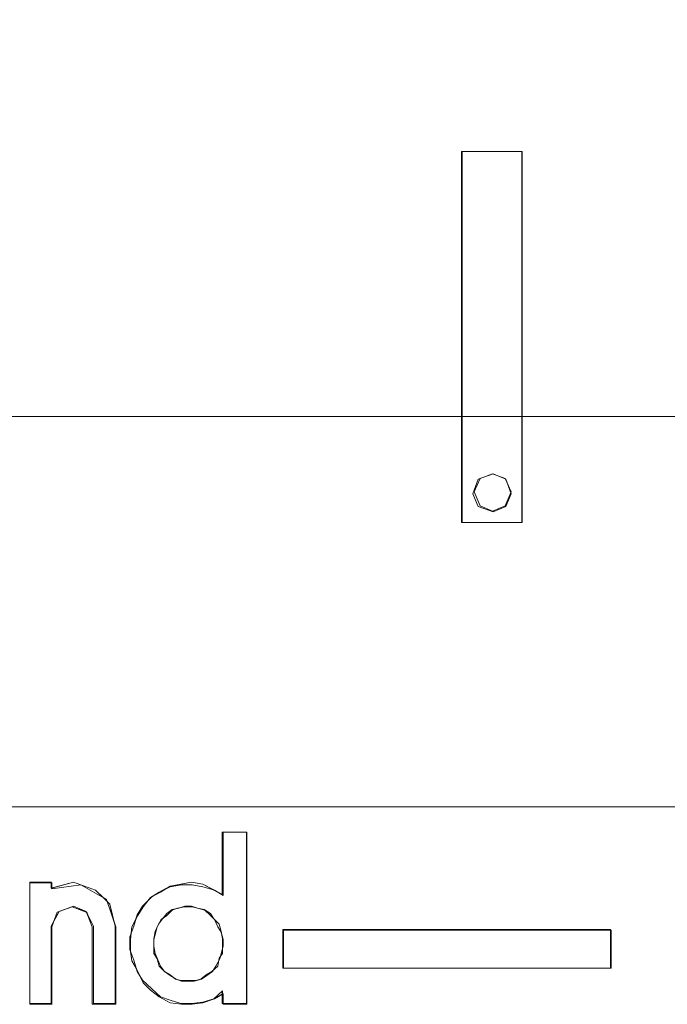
# Model space of a CAD drawing. Header units: millimetres. Extents: x -1290 to 1795, y -4192 to -1311.
# Tile 85 of 256: x 545.63 to 547.37, y -3257.58 to -3254.94. Entities that reach past the tile are written whole.
import ezdxf

# ---------------------------------------------------------------- set-up
doc = ezdxf.new("R2010")
doc.units = ezdxf.units.MM
doc.layers.add('Aparatura', color=7, linetype='Continuous', lineweight=13)

msp = doc.modelspace()

# ---------------------------------------------------------------- linework, layer by layer
at = {"layer": 'Aparatura', "lineweight": 13}
for points in [[(528.9124, -3250.0538), (528.9124, -3251.2907), (527.8914, -3251.2907), (527.8914, -3255.8121), (528.9124, -3255.8121), (528.9124, -3257.0532), (594.3705, -3257.0532), (594.3705, -3255.8121), (595.3914, -3255.8121), (595.3914, -3251.2907), (594.3705, -3251.2907), (594.3705, -3250.0538), (528.9124, -3250.0538)], [(528.9124, -3250.0538), (528.9124, -3251.2907), (527.8914, -3251.2907), (527.8914, -3255.8121), (528.9124, -3255.8121), (528.9124, -3257.0532), (594.3705, -3257.0532), (594.3705, -3255.8121), (595.3914, -3255.8121), (595.3914, -3251.2907), (594.3705, -3251.2907), (594.3705, -3250.0538), (528.9124, -3250.0538)], [(546.8157, -3256.2905), (546.8157, -3255.295), (546.8175, -3255.295), (546.978, -3255.295), (546.978, -3256.2905), (546.8175, -3256.2905), (546.8157, -3256.2905)], [(546.978, -3256.2905), (546.978, -3255.295), (546.8157, -3255.295), (546.8157, -3256.2905), (546.978, -3256.2905)], [(546.978, -3256.2905), (546.978, -3255.295), (546.8157, -3255.295), (546.8157, -3256.2905), (546.978, -3256.2905)], [(546.978, -3256.2905), (546.978, -3255.295), (546.8157, -3255.295), (546.8157, -3256.2905), (546.978, -3256.2905)], [(546.978, -3256.2905), (546.978, -3255.295), (546.8157, -3255.295), (546.8157, -3256.2905), (546.978, -3256.2905)], [(594.3705, -3256.006), (528.9123, -3256.006), (528.9123, -3257.0532), (594.3705, -3257.0532), (594.3705, -3256.006)], [(546.949, -3256.2133), (546.9346, -3256.1738), (546.9003, -3256.1594), (546.8606, -3256.1738), (546.8461, -3256.2133), (546.8606, -3256.2474), (546.9003, -3256.2618), (546.9346, -3256.2474), (546.949, -3256.2133)], [(546.949, -3256.2079), (546.9327, -3256.172), (546.8985, -3256.1594), (546.866, -3256.172), (546.8497, -3256.2079), (546.866, -3256.2456), (546.8985, -3256.26), (546.9327, -3256.2456), (546.949, -3256.2079)], [(546.9327, -3256.172), (546.949, -3256.2079), (546.9327, -3256.2456), (546.8985, -3256.26), (546.866, -3256.2456), (546.8497, -3256.2079), (546.866, -3256.172), (546.8985, -3256.1594), (546.9327, -3256.172)], [(546.9327, -3256.172), (546.949, -3256.2079), (546.9327, -3256.2456), (546.8985, -3256.26), (546.866, -3256.2456), (546.8497, -3256.2079), (546.866, -3256.172), (546.8985, -3256.1594), (546.9327, -3256.172)], [(546.9327, -3256.172), (546.949, -3256.2079), (546.9327, -3256.2456), (546.8985, -3256.26), (546.866, -3256.2456), (546.8497, -3256.2079), (546.866, -3256.172), (546.8985, -3256.1594), (546.9327, -3256.172)], [(546.9327, -3256.172), (546.949, -3256.2079), (546.9327, -3256.2456), (546.8985, -3256.26), (546.866, -3256.2456), (546.8497, -3256.2079), (546.866, -3256.172), (546.8985, -3256.1594), (546.9327, -3256.172)], [(546.175, -3257.2891), (546.175, -3257.1208), (546.1768, -3257.1208), (546.2399, -3257.1208), (546.2399, -3257.581), (546.2399, -3257.5828), (546.1768, -3257.5828), (546.1768, -3257.581), (546.175, -3257.581), (546.175, -3257.5559), (546.1534, -3257.5685), (546.1227, -3257.5792), (546.0939, -3257.5828), (546.0651, -3257.5828), (546.0344, -3257.5792), (546.0056, -3257.5631), (545.9822, -3257.5452), (545.9624, -3257.5255), (545.9533, -3257.5076), (545.9461, -3257.495), (545.9443, -3257.4879), (545.9317, -3257.4664), (545.9281, -3257.4413), (545.9263, -3257.4359), (545.9263, -3257.4019), (545.9299, -3257.393), (545.9317, -3257.3751), (545.9425, -3257.3536), (545.9461, -3257.3428), (545.9606, -3257.3195), (545.975, -3257.3052), (545.9822, -3257.2963), (545.9858, -3257.2945), (546.0056, -3257.2819), (546.0218, -3257.273), (546.0344, -3257.2658), (546.0633, -3257.2605), (546.0921, -3257.2551), (546.1227, -3257.2605), (546.1498, -3257.2748), (546.1534, -3257.2766), (546.166, -3257.2837), (546.175, -3257.2891)], [(545.9461, -3257.3428), (545.9371, -3257.3733), (545.9263, -3257.4019), (545.9263, -3257.4359), (545.9371, -3257.4646), (545.9461, -3257.495), (545.9606, -3257.5183), (545.9858, -3257.5416), (546.0092, -3257.5631), (546.0344, -3257.572), (546.0633, -3257.581), (546.0921, -3257.581), (546.1227, -3257.5774), (546.1516, -3257.5685), (546.175, -3257.547), (546.175, -3257.581), (546.2399, -3257.581), (546.2399, -3257.1208), (546.175, -3257.1208), (546.175, -3257.2891), (546.1516, -3257.2766), (546.1227, -3257.2605), (546.0921, -3257.2551), (546.0633, -3257.2605), (546.0344, -3257.2658), (546.0092, -3257.2819), (545.9858, -3257.2945), (545.9606, -3257.3195), (545.9461, -3257.3428)], [(545.9461, -3257.3428), (545.9371, -3257.3733), (545.9263, -3257.4019), (545.9263, -3257.4359), (545.9371, -3257.4646), (545.9461, -3257.495), (545.9606, -3257.5183), (545.9858, -3257.5416), (546.0092, -3257.5631), (546.0344, -3257.572), (546.0633, -3257.581), (546.0921, -3257.581), (546.1227, -3257.5774), (546.1516, -3257.5685), (546.175, -3257.547), (546.175, -3257.581), (546.2399, -3257.581), (546.2399, -3257.1208), (546.175, -3257.1208), (546.175, -3257.2891), (546.1516, -3257.2766), (546.1227, -3257.2605), (546.0921, -3257.2551), (546.0633, -3257.2605), (546.0344, -3257.2658), (546.0092, -3257.2819), (545.9858, -3257.2945), (545.9606, -3257.3195), (545.9461, -3257.3428)], [(545.9461, -3257.3428), (545.9371, -3257.3733), (545.9263, -3257.4019), (545.9263, -3257.4359), (545.9371, -3257.4646), (545.9461, -3257.495), (545.9606, -3257.5183), (545.9858, -3257.5416), (546.0092, -3257.5631), (546.0344, -3257.572), (546.0633, -3257.581), (546.0921, -3257.581), (546.1227, -3257.5774), (546.1516, -3257.5685), (546.175, -3257.547), (546.175, -3257.581), (546.2399, -3257.581), (546.2399, -3257.1208), (546.175, -3257.1208), (546.175, -3257.2891), (546.1516, -3257.2766), (546.1227, -3257.2605), (546.0921, -3257.2551), (546.0633, -3257.2605), (546.0344, -3257.2658), (546.0092, -3257.2819), (545.9858, -3257.2945), (545.9606, -3257.3195), (545.9461, -3257.3428)], [(545.9461, -3257.3428), (545.9371, -3257.3733), (545.9263, -3257.4019), (545.9263, -3257.4359), (545.9371, -3257.4646), (545.9461, -3257.495), (545.9606, -3257.5183), (545.9858, -3257.5416), (546.0092, -3257.5631), (546.0344, -3257.572), (546.0633, -3257.581), (546.0921, -3257.581), (546.1227, -3257.5774), (546.1516, -3257.5685), (546.175, -3257.547), (546.175, -3257.581), (546.2399, -3257.581), (546.2399, -3257.1208), (546.175, -3257.1208), (546.175, -3257.2891), (546.1516, -3257.2766), (546.1227, -3257.2605), (546.0921, -3257.2551), (546.0633, -3257.2605), (546.0344, -3257.2658), (546.0092, -3257.2819), (545.9858, -3257.2945), (545.9606, -3257.3195), (545.9461, -3257.3428)], [(545.6583, -3257.581), (545.6583, -3257.2566), (545.6583, -3257.2548), (545.716, -3257.2548), (545.716, -3257.2566), (545.7178, -3257.2566), (545.7178, -3257.2709), (545.7755, -3257.2548), (545.7953, -3257.2619), (545.835, -3257.2763), (545.8548, -3257.296), (545.8638, -3257.3014), (545.8656, -3257.3068), (545.8728, -3257.3139), (545.8836, -3257.3605), (545.8891, -3257.3749), (545.8891, -3257.5828), (545.826, -3257.5828), (545.826, -3257.3749), (545.8133, -3257.3426), (545.8097, -3257.3354), (545.7719, -3257.3211), (545.7376, -3257.3336), (545.7232, -3257.3587), (545.7178, -3257.3749), (545.7178, -3257.5828), (545.6583, -3257.5828), (545.6583, -3257.581)], [(545.6583, -3257.2548), (545.6583, -3257.581), (545.716, -3257.581), (545.716, -3257.3731), (545.7376, -3257.3336), (545.7755, -3257.3193), (545.8097, -3257.3336), (545.8296, -3257.3731), (545.8296, -3257.581), (545.8873, -3257.581), (545.8873, -3257.3731), (545.8728, -3257.3139), (545.835, -3257.2763), (545.7755, -3257.2548), (545.716, -3257.2709), (545.716, -3257.2548), (545.6583, -3257.2548)], [(545.6583, -3257.2548), (545.6583, -3257.581), (545.716, -3257.581), (545.716, -3257.3731), (545.7376, -3257.3336), (545.7755, -3257.3193), (545.8097, -3257.3336), (545.8296, -3257.3731), (545.8296, -3257.581), (545.8873, -3257.581), (545.8873, -3257.3731), (545.8728, -3257.3139), (545.835, -3257.2763), (545.7755, -3257.2548), (545.716, -3257.2709), (545.716, -3257.2548), (545.6583, -3257.2548)], [(545.6583, -3257.2548), (545.6583, -3257.581), (545.716, -3257.581), (545.716, -3257.3731), (545.7376, -3257.3336), (545.7755, -3257.3193), (545.8097, -3257.3336), (545.8296, -3257.3731), (545.8296, -3257.581), (545.8873, -3257.581), (545.8873, -3257.3731), (545.8728, -3257.3139), (545.835, -3257.2763), (545.7755, -3257.2548), (545.716, -3257.2709), (545.716, -3257.2548), (545.6583, -3257.2548)], [(545.6583, -3257.2548), (545.6583, -3257.581), (545.716, -3257.581), (545.716, -3257.3731), (545.7376, -3257.3336), (545.7755, -3257.3193), (545.8097, -3257.3336), (545.8296, -3257.3731), (545.8296, -3257.581), (545.8873, -3257.581), (545.8873, -3257.3731), (545.8728, -3257.3139), (545.835, -3257.2763), (545.7755, -3257.2548), (545.716, -3257.2709), (545.716, -3257.2548), (545.6583, -3257.2548)], [(545.6583, -3257.2548), (545.6583, -3257.581), (545.716, -3257.581), (545.716, -3257.3731), (545.7376, -3257.3336), (545.7755, -3257.3193), (545.8097, -3257.3336), (545.8296, -3257.3731), (545.8296, -3257.581), (545.8873, -3257.581), (545.8873, -3257.3731), (545.8728, -3257.3139), (545.835, -3257.2763), (545.7755, -3257.2548), (545.716, -3257.2709), (545.716, -3257.2548), (545.6583, -3257.2548)], [(546.0831, -3257.5185), (546.1029, -3257.5185), (546.1173, -3257.5149), (546.1317, -3257.5041), (546.1462, -3257.4952), (546.1624, -3257.4808), (546.166, -3257.4593), (546.175, -3257.4468), (546.175, -3257.427), (546.175, -3257.4073), (546.1714, -3257.3876), (546.166, -3257.3679), (546.1516, -3257.3535), (546.1426, -3257.3392), (546.1263, -3257.3284), (546.1083, -3257.3248), (546.0921, -3257.3194), (546.0741, -3257.3194), (546.0579, -3257.3248), (546.0398, -3257.3284), (546.0254, -3257.3392), (546.0146, -3257.3535), (546.0038, -3257.3679), (545.9948, -3257.3876), (545.9912, -3257.4073), (545.9912, -3257.427), (545.9948, -3257.4468), (546.0002, -3257.4593), (546.0092, -3257.4808), (546.02, -3257.4952), (546.0344, -3257.5041), (546.0488, -3257.5149), (546.0633, -3257.5185), (546.0831, -3257.5185)], [(546.1263, -3257.3284), (546.1426, -3257.3392), (546.1516, -3257.3535), (546.166, -3257.3679), (546.1714, -3257.3876), (546.175, -3257.4073), (546.175, -3257.427), (546.175, -3257.4468), (546.166, -3257.4593), (546.1624, -3257.4808), (546.1462, -3257.4952), (546.1317, -3257.5041), (546.1173, -3257.5149), (546.1029, -3257.5185), (546.0831, -3257.5185), (546.0633, -3257.5185), (546.0488, -3257.5149), (546.0344, -3257.5041), (546.02, -3257.4952), (546.0092, -3257.4808), (546.0002, -3257.4593), (545.9948, -3257.4468), (545.9912, -3257.427), (545.9912, -3257.4073), (545.9948, -3257.3876), (546.0038, -3257.3679), (546.0146, -3257.3535), (546.0254, -3257.3392), (546.0398, -3257.3284), (546.0579, -3257.3248), (546.0741, -3257.3194), (546.0921, -3257.3194), (546.1083, -3257.3248), (546.1263, -3257.3284)], [(546.1263, -3257.3284), (546.1426, -3257.3392), (546.1516, -3257.3535), (546.166, -3257.3679), (546.1714, -3257.3876), (546.175, -3257.4073), (546.175, -3257.427), (546.175, -3257.4468), (546.166, -3257.4593), (546.1624, -3257.4808), (546.1462, -3257.4952), (546.1317, -3257.5041), (546.1173, -3257.5149), (546.1029, -3257.5185), (546.0831, -3257.5185), (546.0633, -3257.5185), (546.0488, -3257.5149), (546.0344, -3257.5041), (546.02, -3257.4952), (546.0092, -3257.4808), (546.0002, -3257.4593), (545.9948, -3257.4468), (545.9912, -3257.427), (545.9912, -3257.4073), (545.9948, -3257.3876), (546.0038, -3257.3679), (546.0146, -3257.3535), (546.0254, -3257.3392), (546.0398, -3257.3284), (546.0579, -3257.3248), (546.0741, -3257.3194), (546.0921, -3257.3194), (546.1083, -3257.3248), (546.1263, -3257.3284)], [(546.1263, -3257.3284), (546.1426, -3257.3392), (546.1516, -3257.3535), (546.166, -3257.3679), (546.1714, -3257.3876), (546.175, -3257.4073), (546.175, -3257.427), (546.175, -3257.4468), (546.166, -3257.4593), (546.1624, -3257.4808), (546.1462, -3257.4952), (546.1317, -3257.5041), (546.1173, -3257.5149), (546.1029, -3257.5185), (546.0831, -3257.5185), (546.0633, -3257.5185), (546.0488, -3257.5149), (546.0344, -3257.5041), (546.02, -3257.4952), (546.0092, -3257.4808), (546.0002, -3257.4593), (545.9948, -3257.4468), (545.9912, -3257.427), (545.9912, -3257.4073), (545.9948, -3257.3876), (546.0038, -3257.3679), (546.0146, -3257.3535), (546.0254, -3257.3392), (546.0398, -3257.3284), (546.0579, -3257.3248), (546.0741, -3257.3194), (546.0921, -3257.3194), (546.1083, -3257.3248), (546.1263, -3257.3284)], [(546.1263, -3257.3284), (546.1426, -3257.3392), (546.1516, -3257.3535), (546.166, -3257.3679), (546.1714, -3257.3876), (546.175, -3257.4073), (546.175, -3257.427), (546.175, -3257.4468), (546.166, -3257.4593), (546.1624, -3257.4808), (546.1462, -3257.4952), (546.1317, -3257.5041), (546.1173, -3257.5149), (546.1029, -3257.5185), (546.0831, -3257.5185), (546.0633, -3257.5185), (546.0488, -3257.5149), (546.0344, -3257.5041), (546.02, -3257.4952), (546.0092, -3257.4808), (546.0002, -3257.4593), (545.9948, -3257.4468), (545.9912, -3257.427), (545.9912, -3257.4073), (545.9948, -3257.3876), (546.0038, -3257.3679), (546.0146, -3257.3535), (546.0254, -3257.3392), (546.0398, -3257.3284), (546.0579, -3257.3248), (546.0741, -3257.3194), (546.0921, -3257.3194), (546.1083, -3257.3248), (546.1263, -3257.3284)], [(546.0849, -3257.5203), (546.0993, -3257.5203), (546.1191, -3257.5149), (546.1335, -3257.5059), (546.148, -3257.4952), (546.157, -3257.4808), (546.1678, -3257.4611), (546.1714, -3257.4468), (546.1768, -3257.427), (546.1768, -3257.4091), (546.1714, -3257.3894), (546.1624, -3257.375), (546.1534, -3257.3553), (546.1425, -3257.3446), (546.1281, -3257.3302), (546.1083, -3257.3248), (546.0939, -3257.3212), (546.0741, -3257.3212), (546.0542, -3257.3248), (546.0398, -3257.3302), (546.0254, -3257.3446), (546.011, -3257.3553), (546.0002, -3257.375), (545.9966, -3257.3894), (545.9912, -3257.4091), (545.9912, -3257.427), (545.9912, -3257.4468), (546.0002, -3257.4611), (546.0056, -3257.4808), (546.02, -3257.4952), (546.0344, -3257.5059), (546.0506, -3257.5149), (546.0651, -3257.5203), (546.0849, -3257.5203)], [(546.337, -3257.4861), (546.337, -3257.382), (547.2156, -3257.382), (547.2156, -3257.3838), (547.2174, -3257.3838), (547.2174, -3257.4861), (547.2156, -3257.4861), (546.3388, -3257.4861), (546.337, -3257.4861)], [(546.337, -3257.382), (546.337, -3257.4861), (547.2156, -3257.4861), (547.2156, -3257.382), (546.337, -3257.382)], [(546.337, -3257.382), (546.337, -3257.4861), (547.2156, -3257.4861), (547.2156, -3257.382), (546.337, -3257.382)], [(546.337, -3257.382), (546.337, -3257.4861), (547.2156, -3257.4861), (547.2156, -3257.382), (546.337, -3257.382)], [(546.337, -3257.382), (546.337, -3257.4861), (547.2156, -3257.4861), (547.2156, -3257.382), (546.337, -3257.382)], [(546.337, -3257.382), (546.337, -3257.4861), (547.2156, -3257.4861), (547.2156, -3257.382), (546.337, -3257.382)]]:
    msp.add_lwpolyline(points, close=True, dxfattribs=at)
for points in [[(546.8157, -3256.2905), (546.8157, -3255.295)], [(546.8157, -3255.295), (546.978, -3255.295)], [(546.8175, -3256.2905), (546.8175, -3255.295)], [(546.8175, -3255.295), (546.978, -3255.295)], [(546.9777, -3256.2905), (546.9777, -3255.295)], [(546.9777, -3256.2905), (546.9777, -3255.295)], [(546.8157, -3256.2902), (546.978, -3256.2902)], [(546.8175, -3256.2902), (546.978, -3256.2902)], [(546.1746, -3257.1208), (546.1746, -3257.2893)], [(546.1746, -3257.1208), (546.2399, -3257.1208)], [(546.1768, -3257.1208), (546.1768, -3257.2911)], [(546.1768, -3257.1208), (546.2399, -3257.1208)], [(546.2395, -3257.1208), (546.2395, -3257.5828)], [(546.2395, -3257.1208), (546.2395, -3257.581)], [(545.6583, -3257.2548), (545.6583, -3257.581)], [(545.6583, -3257.2548), (545.7163, -3257.2548)], [(545.6583, -3257.2566), (545.6583, -3257.5828)], [(545.6583, -3257.2566), (545.7181, -3257.2566)], [(545.8873, -3257.3733), (545.8728, -3257.3141), (545.835, -3257.2763), (545.7755, -3257.2548), (545.716, -3257.2709)], [(545.716, -3257.2548), (545.716, -3257.2713)], [(545.7178, -3257.2566), (545.7178, -3257.2731)], [(545.8891, -3257.3751), (545.8638, -3257.3015), (545.7953, -3257.262), (545.7178, -3257.2727)], [(546.175, -3257.2888), (546.1516, -3257.2763), (546.1227, -3257.2602), (546.0921, -3257.2548), (546.0633, -3257.2602), (546.0344, -3257.2655), (546.0092, -3257.2817), (545.9858, -3257.2942), (545.9606, -3257.3193), (545.9461, -3257.3426), (545.9371, -3257.3731), (545.9263, -3257.4018), (545.9263, -3257.4358), (545.9371, -3257.4645), (545.9461, -3257.495), (545.9606, -3257.5183), (545.9858, -3257.5416), (546.0092, -3257.5631), (546.0344, -3257.572), (546.0633, -3257.581), (546.0921, -3257.581), (546.1227, -3257.5774), (546.1516, -3257.5684), (546.175, -3257.5469)], [(546.1768, -3257.2906), (546.1534, -3257.2763), (546.1227, -3257.2673), (546.0939, -3257.262), (546.0651, -3257.262), (546.0344, -3257.2673), (546.0056, -3257.2817), (545.9822, -3257.296), (545.9623, -3257.3211), (545.9479, -3257.3444), (545.9317, -3257.3749), (545.9281, -3257.4089), (545.9281, -3257.4376), (545.9317, -3257.4663), (545.9479, -3257.495), (545.9623, -3257.5254), (545.9822, -3257.5451), (546.0056, -3257.5631), (546.0344, -3257.5792), (546.0651, -3257.5828), (546.0939, -3257.5828), (546.1227, -3257.5792), (546.1534, -3257.5684), (546.1768, -3257.5541)], [(545.8296, -3257.3733), (545.8097, -3257.3338), (545.7755, -3257.3194), (545.7376, -3257.3338), (545.716, -3257.3733)], [(545.826, -3257.3751), (545.8116, -3257.3356), (545.7719, -3257.3212), (545.7322, -3257.3356), (545.7178, -3257.3751)], [(545.716, -3257.373), (545.716, -3257.581)], [(545.7178, -3257.3748), (545.7178, -3257.5828)], [(545.8256, -3257.3748), (545.8256, -3257.5828)], [(545.8292, -3257.373), (545.8292, -3257.581)], [(545.8869, -3257.373), (545.8869, -3257.581)], [(545.8887, -3257.3748), (545.8887, -3257.5828)], [(546.337, -3257.382), (547.2156, -3257.382)], [(546.337, -3257.382), (546.337, -3257.4861)], [(546.3388, -3257.3838), (547.2174, -3257.3838)], [(546.3388, -3257.3838), (546.3388, -3257.4861)], [(547.2152, -3257.4861), (547.2152, -3257.382)], [(547.217, -3257.4861), (547.217, -3257.3838)], [(546.337, -3257.4858), (547.2156, -3257.4858)], [(546.3388, -3257.4858), (547.2174, -3257.4858)], [(546.1746, -3257.5469), (546.1746, -3257.581)], [(546.1768, -3257.5537), (546.1768, -3257.5828)], [(545.6583, -3257.5806), (545.7163, -3257.5806)], [(545.6583, -3257.5824), (545.7181, -3257.5824)], [(545.8256, -3257.5824), (545.8891, -3257.5824)], [(545.8292, -3257.5806), (545.8873, -3257.5806)], [(546.1746, -3257.5806), (546.2399, -3257.5806)], [(546.1768, -3257.5824), (546.2399, -3257.5824)]]:
    msp.add_lwpolyline(points, dxfattribs=at)

doc.saveas('drawing.dxf')
